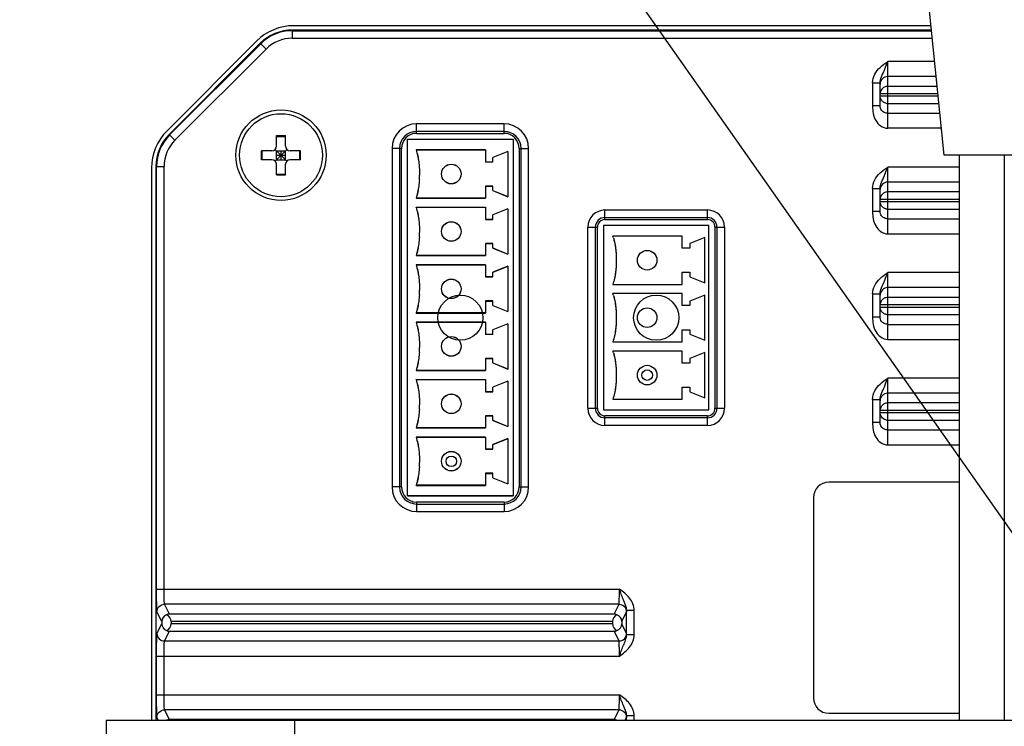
# Model space of a CAD drawing. Header units: millimetres. Extents: x 0 to 594, y 0 to 420.
# Tile 40 of 45: x 350 to 382, y 261 to 284. Entities that reach past the tile are written whole.
import ezdxf
from ezdxf.enums import TextEntityAlignment as Align

# ---------------------------------------------------------------- set-up
doc = ezdxf.new("R2010")
doc.units = ezdxf.units.MM
doc.header["$LTSCALE"] = 2
doc.layers.get('0').update_dxf_attribs({"linetype": 'CONTINUOUS'})
doc.layers.add('00_COMPONENTS', color=7, linetype='CONTINUOUS')
doc.layers.add('51__DRAFT_DIMS', color=7, linetype='CONTINUOUS')
doc.styles.get("Standard").update_dxf_attribs({"font": 'simfang.ttf'})
doc.dimstyles.new('DIMSTYLE_5', dxfattribs={"dimtxt": 3, "dimasz": 3, "dimexe": 2.5, "dimexo": 0.5, "dimtad": 1, "dimlfac": 2, "dimdsep": 46, "dimtxsty": 'Standard', "dimblk": '_FILLED', "dimblk1": '_FILLED', "dimblk2": '_FILLED', "dimcen": 0.09, "dimclrt": 3, "dimazin": 2, "dimtp": 0.2, "dimtm": 0.2, "dimtfac": 1, "dimtofl": 0, "dimtmove": 0, "dimatfit": 1, "dimldrblk": '_FILLED', "dimfxl": 1, "dimtolj": 1, "dimarcsym": 0})

# ---------------------------------------------------------------- blocks, each defined once
blk = doc.blocks.new('_FILLED')
at = {"color": 0, "linetype": 'ByBlock'}
blk.add_solid([(0, 0), (-1, 0.167), (-1, -0.167)], dxfattribs=at)
blk = doc.blocks.new('*D8')
at = {"layer": '51__DRAFT_DIMS', "color": 4}
for p, q in [((363.835, 289.302), (349.819, 289.302)), ((367.335, 289.302), (363.835, 289.302)), ((388.856, 258.695), (367.335, 289.302))]:
    blk.add_line(p, q, dxfattribs=at)
at = {"layer": '51__DRAFT_DIMS', "color": 4, "xscale": 3, "yscale": 3, "zscale": 3, "rotation": 305.1119842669}
blk.add_blockref('_FILLED', (388.856, 258.695), dxfattribs=at)
at = {"layer": '51__DRAFT_DIMS', "color": 3}
for s, p in [('6.5', (362.335, 290.052)), ('4-', (355.726, 290.052))]:
    blk.add_text(s, height=3, dxfattribs=at).set_placement(p, align=Align.RIGHT)

msp = doc.modelspace()

# ---------------------------------------------------------------- linework, layer by layer
at = {"layer": '00_COMPONENTS'}
for p, q in [((380.4904, 279.8918), (379.9904, 284.8918)), ((358.8617, 284.0346), (358.8617, 283.7628)), ((380.0761, 284.0346), (358.8617, 284.0346)), ((358.8617, 284.0127), (380.0783, 284.0127)), ((380.0616, 284.1794), (358.917, 284.1794)), ((357.6803, 283.6672), (354.7079, 280.6947)), ((357.8011, 283.5953), (354.7797, 280.574)), ((357.8011, 283.5953), (357.9933, 283.4031)), ((358.8617, 283.7628), (380.1033, 283.7628)), ((354.7952, 280.5585), (357.8165, 283.5798)), ((354.972, 280.3818), (357.9933, 283.4031)), ((378.6209, 280.7768), (378.6209, 282.9925)), ((380.1803, 282.9925), (378.6209, 282.9925)), ((378.1209, 282.2854), (378.3709, 282.2854)), ((378.1209, 282.2849), (378.1209, 281.5185)), ((378.3709, 281.5185), (378.3709, 282.2853)), ((380.2303, 282.4928), (378.6209, 282.4928)), ((380.2627, 282.1689), (378.6209, 282.1689)), ((380.2877, 281.919), (378.3709, 281.919)), ((378.3709, 281.8503), (380.2945, 281.8503)), ((378.3709, 281.5185), (378.1209, 281.5185)), ((378.6209, 281.6004), (380.3195, 281.6004)), ((378.6209, 281.2765), (380.3519, 281.2765)), ((362.9904, 280.6096), (362.9904, 280.9255)), ((365.8904, 280.9255), (362.9904, 280.9255)), ((365.8904, 280.6758), (362.9904, 280.6758)), ((365.8904, 280.6096), (365.8904, 280.9255)), ((380.4019, 280.7768), (378.6209, 280.7768)), ((354.7797, 280.574), (354.972, 280.3818)), ((358.3404, 280.1846), (358.3404, 280.5346)), ((358.3404, 280.5346), (358.6404, 280.5346)), ((358.3404, 280.5102), (358.6404, 280.5102)), ((358.6404, 280.1846), (358.6404, 280.5346)), ((362.6904, 268.5846), (362.6904, 280.4132)), ((362.6904, 280.4132), (366.1904, 280.4132)), ((366.1904, 280.4096), (362.6904, 280.4096)), ((362.9904, 280.6096), (365.8904, 280.6096)), ((366.1904, 280.4132), (366.1904, 268.5846)), ((357.8404, 279.7346), (357.8404, 280.0346)), ((358.1904, 280.0346), (357.8404, 280.0346)), ((357.8649, 279.7346), (357.8649, 280.0346)), ((358.2965, 279.6907), (358.6843, 280.0786)), ((358.2965, 280.0786), (358.6843, 279.6907)), ((358.3404, 279.7346), (358.3404, 280.0346)), ((358.3404, 280.0346), (358.6404, 280.0346)), ((358.4904, 279.7346), (358.4904, 280.0346)), ((358.6404, 279.7346), (358.6404, 280.0346)), ((359.1404, 280.0346), (358.7904, 280.0346)), ((359.1159, 279.7346), (359.1159, 280.0346)), ((359.1404, 279.7346), (359.1404, 280.0346)), ((362.1745, 280.1096), (362.1745, 268.8846)), ((362.4904, 280.1096), (362.1745, 280.1096)), ((362.4242, 280.1096), (362.4242, 268.8846)), ((362.4904, 268.8846), (362.4904, 280.1096)), ((362.9704, 280.0632), (365.2704, 280.0632)), ((365.2704, 280.0596), (362.9704, 280.0596)), ((362.9716, 280.06), (362.9717, 280.0597)), ((365.2704, 280.0632), (365.2704, 279.6596)), ((366.0204, 280.0132), (365.5204, 279.8132)), ((366.0204, 280.0096), (365.5204, 279.8096)), ((366.0204, 280.0132), (366.0204, 278.5096)), ((366.3904, 280.1096), (366.3904, 268.8846)), ((366.3904, 280.1096), (366.7062, 280.1096)), ((366.4566, 268.8846), (366.4566, 280.1096)), ((366.7062, 268.8846), (366.7062, 280.1096)), ((358.1904, 279.7346), (357.8404, 279.7346)), ((358.3404, 279.8846), (358.6404, 279.8846)), ((358.3404, 279.7346), (358.6404, 279.7346)), ((359.1404, 279.7346), (358.7904, 279.7346)), ((365.5204, 279.6596), (365.5204, 279.8132)), ((384.4904, 279.8918), (380.4904, 279.8918)), ((380.9904, 279.8918), (380.9904, 261.1346)), ((382.4904, 279.8918), (382.4904, 261.1346)), ((354.1956, 279.458), (354.1956, 261.1346)), ((354.3404, 279.5133), (354.3404, 261.1346)), ((354.3404, 279.5133), (354.6123, 279.5133)), ((354.3623, 265.4925), (354.3623, 279.5133)), ((354.6123, 265.4925), (354.6123, 279.5133)), ((358.3404, 279.2346), (358.3404, 279.5846)), ((358.6404, 279.2346), (358.6404, 279.5846)), ((363.0795, 279.4798), (363.0797, 279.477)), ((363.0798, 279.4799), (363.08, 279.477)), ((365.2704, 279.6632), (365.5204, 279.6632)), ((365.5204, 279.6596), (365.2704, 279.6596)), ((378.6209, 277.2768), (378.6209, 279.4925)), ((380.9904, 279.4925), (378.6209, 279.4925)), ((358.3404, 279.2591), (358.6404, 279.2591)), ((358.3404, 279.2346), (358.6404, 279.2346)), ((365.2704, 278.8632), (365.2704, 278.4596)), ((365.5204, 278.8632), (365.2704, 278.8632)), ((365.2704, 278.8596), (365.5204, 278.8596)), ((365.5204, 278.7096), (365.5204, 278.8632)), ((365.5204, 278.7132), (366.0204, 278.5132)), ((365.5204, 278.7096), (366.0204, 278.5096)), ((378.1209, 278.7854), (378.3709, 278.7854)), ((378.1209, 278.7849), (378.1209, 278.0185)), ((378.3709, 278.0185), (378.3709, 278.7851)), ((380.9904, 278.9928), (378.6209, 278.9928)), ((365.2704, 278.4632), (362.9704, 278.4632)), ((362.9704, 278.4596), (365.2704, 278.4596)), ((380.9904, 278.419), (378.3709, 278.419)), ((380.9904, 278.6689), (378.6209, 278.6689)), ((362.9704, 278.1582), (365.2704, 278.1582)), ((365.2704, 278.1546), (362.9704, 278.1546)), ((362.9716, 278.155), (362.9717, 278.1547)), ((365.2704, 278.1582), (365.2704, 277.7546)), ((366.0204, 278.1082), (365.5204, 277.9082)), ((366.0204, 278.1046), (365.5204, 277.9046)), ((366.0204, 278.1082), (366.0204, 276.6046)), ((369.2404, 277.7521), (369.2404, 278.068)), ((369.2404, 278.068), (372.6404, 278.068)), ((372.6404, 277.7521), (372.6404, 278.068)), ((378.3709, 278.3503), (380.9904, 278.3503)), ((378.6209, 278.1004), (380.9904, 278.1004)), ((365.2704, 277.7582), (365.5204, 277.7582)), ((365.5204, 277.7546), (365.2704, 277.7546)), ((365.5204, 277.7546), (365.5204, 277.9082)), ((369.2404, 277.8183), (372.6404, 277.8183)), ((369.2404, 277.7521), (372.6404, 277.7521)), ((378.3709, 278.0185), (378.1209, 278.0185)), ((378.6209, 277.7765), (380.9904, 277.7765)), ((363.0795, 277.5748), (363.0797, 277.572)), ((363.0798, 277.5749), (363.08, 277.572)), ((368.6745, 271.4921), (368.6745, 277.5021)), ((368.6745, 277.5021), (368.9904, 277.5021)), ((368.9242, 271.4921), (368.9242, 277.5021)), ((368.9904, 271.4921), (368.9904, 277.5021)), ((369.1904, 277.5521), (369.1904, 271.4421)), ((372.6904, 277.5521), (369.1904, 277.5521)), ((372.6904, 271.4421), (372.6904, 277.5521)), ((372.8904, 277.5021), (372.8904, 271.4921)), ((372.8904, 277.5021), (373.2062, 277.5021)), ((372.9566, 277.5021), (372.9566, 271.4921)), ((373.2062, 277.5021), (373.2062, 271.4921)), ((371.8004, 277.2021), (369.5004, 277.2021)), ((371.8004, 276.8021), (371.8004, 277.2021)), ((372.5504, 277.1522), (372.0504, 276.9522)), ((372.5504, 275.6521), (372.5504, 277.1521)), ((378.6209, 277.2768), (380.9904, 277.2768)), ((365.2704, 276.9582), (365.2704, 276.5546)), ((365.5204, 276.9582), (365.2704, 276.9582)), ((365.2704, 276.9546), (365.5204, 276.9546)), ((365.5204, 276.8046), (365.5204, 276.9582)), ((365.5204, 276.8082), (366.0204, 276.6082)), ((365.5204, 276.8046), (366.0204, 276.6046)), ((372.0504, 276.8021), (371.8004, 276.8021)), ((372.0504, 276.9521), (372.0504, 276.8021)), ((365.2704, 276.5582), (362.9704, 276.5582)), ((362.9704, 276.5546), (365.2704, 276.5546)), ((362.9704, 276.2532), (365.2704, 276.2532)), ((365.2704, 276.2496), (362.9704, 276.2496)), ((362.9716, 276.25), (362.9717, 276.2497)), ((365.2704, 276.2532), (365.2704, 275.8496)), ((366.0204, 276.2032), (365.5204, 276.0032)), ((366.0204, 276.1996), (365.5204, 275.9996)), ((366.0204, 276.2032), (366.0204, 274.6996)), ((365.2704, 275.8532), (365.5204, 275.8532)), ((365.5204, 275.8496), (365.2704, 275.8496)), ((365.5204, 275.8496), (365.5204, 276.0032)), ((371.8004, 275.6021), (371.8004, 276.0021)), ((371.8004, 276.0021), (372.0504, 276.0021)), ((372.0504, 276.0021), (372.0504, 275.8521)), ((372.0504, 275.8521), (372.5504, 275.6521)), ((378.6209, 273.7768), (378.6209, 275.9925)), ((380.9904, 275.9925), (378.6209, 275.9925)), ((363.0795, 275.6698), (363.0797, 275.667)), ((363.0798, 275.6699), (363.08, 275.667)), ((369.5005, 275.6025), (369.5004, 275.6022)), ((369.5004, 275.6021), (371.8004, 275.6021)), ((380.9904, 275.4928), (378.6209, 275.4928)), ((371.8004, 275.2971), (369.5004, 275.2971)), ((371.8004, 274.8971), (371.8004, 275.2971)), ((372.5504, 275.2472), (372.0504, 275.0472)), ((372.5504, 273.7471), (372.5504, 275.2471)), ((378.1209, 275.2854), (378.3709, 275.2854)), ((378.1209, 275.2849), (378.1209, 274.5185)), ((378.3709, 274.5185), (378.3709, 275.2851)), ((380.9904, 275.1689), (378.6209, 275.1689)), ((365.2704, 275.0532), (365.2704, 274.6496)), ((365.5204, 275.0532), (365.2704, 275.0532)), ((365.2704, 275.0496), (365.5204, 275.0496)), ((365.5204, 274.8996), (365.5204, 275.0532)), ((365.5204, 274.9032), (366.0204, 274.7032)), ((365.5204, 274.8996), (366.0204, 274.6996)), ((372.0504, 274.8971), (371.8004, 274.8971)), ((372.0504, 275.0471), (372.0504, 274.8971)), ((380.9904, 274.919), (378.3709, 274.919)), ((378.3709, 274.8503), (380.9904, 274.8503)), ((365.2704, 274.6532), (362.9704, 274.6532)), ((362.9704, 274.6496), (365.2704, 274.6496)), ((378.3709, 274.5185), (378.1209, 274.5185)), ((378.6209, 274.6004), (380.9904, 274.6004)), ((362.9704, 274.3482), (365.2704, 274.3482)), ((365.2704, 274.3446), (362.9704, 274.3446)), ((362.9716, 274.345), (362.9717, 274.3447)), ((365.2704, 274.3482), (365.2704, 273.9446)), ((366.0204, 274.2982), (365.5204, 274.0982)), ((366.0204, 274.2946), (365.5204, 274.0946)), ((366.0204, 274.2982), (366.0204, 272.7946)), ((378.6209, 274.2765), (380.9904, 274.2765)), ((365.2704, 273.9482), (365.5204, 273.9482)), ((365.5204, 273.9446), (365.2704, 273.9446)), ((365.5204, 273.9446), (365.5204, 274.0982)), ((371.8004, 273.6971), (371.8004, 274.0971)), ((371.8004, 274.0971), (372.0504, 274.0971)), ((372.0504, 274.0971), (372.0504, 273.9471)), ((372.0504, 273.9471), (372.5504, 273.7471)), ((363.0795, 273.7648), (363.0797, 273.762)), ((363.0798, 273.7649), (363.08, 273.762)), ((369.5005, 273.6975), (369.5004, 273.6972)), ((369.5004, 273.6971), (371.8004, 273.6971)), ((378.6209, 273.7768), (380.9904, 273.7768)), ((365.2704, 273.1482), (365.2704, 272.7446)), ((365.5204, 273.1482), (365.2704, 273.1482)), ((365.2704, 273.1446), (365.5204, 273.1446)), ((365.5204, 272.9946), (365.5204, 273.1482)), ((371.8004, 273.3921), (369.5004, 273.3921)), ((371.8004, 272.9921), (371.8004, 273.3921)), ((372.5504, 273.3422), (372.0504, 273.1422)), ((372.0504, 273.1421), (372.0504, 272.9921)), ((372.5504, 271.8421), (372.5504, 273.3421)), ((365.5204, 272.9982), (366.0204, 272.7982)), ((365.5204, 272.9946), (366.0204, 272.7946)), ((372.0504, 272.9921), (371.8004, 272.9921)), ((365.2704, 272.7482), (362.9704, 272.7482)), ((362.9704, 272.7446), (365.2704, 272.7446)), ((378.6209, 270.2768), (378.6209, 272.4925)), ((380.9904, 272.4925), (378.6209, 272.4925)), ((362.9704, 272.4432), (365.2704, 272.4432)), ((365.2704, 272.4396), (362.9704, 272.4396)), ((362.9716, 272.44), (362.9717, 272.4397)), ((365.2704, 272.4432), (365.2704, 272.0396)), ((366.0204, 272.3932), (365.5204, 272.1932)), ((366.0204, 272.3896), (365.5204, 272.1896)), ((365.5204, 272.0396), (365.5204, 272.1932)), ((366.0204, 272.3932), (366.0204, 270.8896)), ((371.8004, 271.7921), (371.8004, 272.1921)), ((371.8004, 272.1921), (372.0504, 272.1921)), ((372.0504, 272.1921), (372.0504, 272.0421)), ((363.0795, 271.8598), (363.0797, 271.857)), ((363.0798, 271.8599), (363.08, 271.857)), ((365.2704, 272.0432), (365.5204, 272.0432)), ((365.5204, 272.0396), (365.2704, 272.0396)), ((372.0504, 272.0421), (372.5504, 271.8421)), ((380.9904, 271.9928), (378.6209, 271.9928)), ((369.5005, 271.7925), (369.5004, 271.7922)), ((369.5004, 271.7921), (371.8004, 271.7921)), ((378.1209, 271.7854), (378.3709, 271.7854)), ((378.1209, 271.7849), (378.1209, 271.0185)), ((378.3709, 271.0185), (378.3709, 271.7851)), ((380.9904, 271.6689), (378.6209, 271.6689)), ((365.2704, 271.2432), (365.2704, 270.8396)), ((365.5204, 271.2432), (365.2704, 271.2432)), ((365.2704, 271.2396), (365.5204, 271.2396)), ((365.5204, 271.0896), (365.5204, 271.2432)), ((368.6745, 271.4921), (368.9904, 271.4921)), ((369.1904, 271.4421), (372.6904, 271.4421)), ((369.2404, 270.9263), (369.2404, 271.2421)), ((372.6404, 271.2421), (369.2404, 271.2421)), ((372.6404, 271.1759), (369.2404, 271.1759)), ((372.6404, 270.9263), (372.6404, 271.2421)), ((372.8904, 271.4921), (373.2062, 271.4921)), ((380.9904, 271.419), (378.3709, 271.419)), ((378.3709, 271.3503), (380.9904, 271.3503)), ((365.5204, 271.0932), (366.0204, 270.8932)), ((365.5204, 271.0896), (366.0204, 270.8896)), ((372.6404, 270.9263), (369.2404, 270.9263)), ((378.3709, 271.0185), (378.1209, 271.0185)), ((378.6209, 271.1004), (380.9904, 271.1004)), ((365.2704, 270.8432), (362.9704, 270.8432)), ((362.9704, 270.8396), (365.2704, 270.8396)), ((362.9704, 270.5382), (365.2704, 270.5382)), ((365.2704, 270.5346), (362.9704, 270.5346)), ((362.9716, 270.535), (362.9717, 270.5347)), ((365.2704, 270.5382), (365.2704, 270.1346)), ((378.6209, 270.7765), (380.9904, 270.7765)), ((366.0204, 270.4882), (365.5204, 270.2882)), ((366.0204, 270.4846), (365.5204, 270.2846)), ((365.5204, 270.1346), (365.5204, 270.2882)), ((366.0204, 270.4882), (366.0204, 268.9846)), ((378.6209, 270.2768), (380.9904, 270.2768)), ((363.0795, 269.955), (363.0797, 269.9522)), ((363.0798, 269.9551), (363.08, 269.9522)), ((365.2704, 270.1382), (365.5204, 270.1382)), ((365.5204, 270.1346), (365.2704, 270.1346)), ((365.2704, 269.3382), (365.2704, 268.9346)), ((365.5204, 269.3382), (365.2704, 269.3382)), ((365.2704, 269.3346), (365.5204, 269.3346)), ((365.5204, 269.1846), (365.5204, 269.3382)), ((362.4904, 268.8846), (362.1745, 268.8846)), ((365.2704, 268.9382), (362.9704, 268.9382)), ((362.9704, 268.9346), (365.2704, 268.9346)), ((365.5204, 269.1882), (366.0204, 268.9882)), ((365.5204, 269.1846), (366.0204, 268.9846)), ((366.3904, 268.8846), (366.7062, 268.8846)), ((380.9904, 269.0399), (376.6654, 269.0399)), ((366.1904, 268.5882), (362.6904, 268.5882)), ((362.6904, 268.5846), (366.1904, 268.5846)), ((362.9904, 268.3846), (362.9904, 268.0688)), ((365.8904, 268.3846), (362.9904, 268.3846)), ((362.9904, 268.3184), (365.8904, 268.3184)), ((365.8904, 268.3846), (365.8904, 268.0688)), ((376.1602, 268.5346), (376.1602, 261.8846)), ((362.9904, 268.0688), (365.8904, 268.0688)), ((354.3623, 265.4925), (369.7185, 265.4925)), ((354.7868, 264.6689), (354.6249, 264.9928)), ((369.7059, 264.9928), (354.6249, 264.9928)), ((369.544, 264.6689), (369.7059, 264.9928)), ((354.5358, 264.4211), (354.3749, 264.7429)), ((369.544, 264.6689), (354.7868, 264.6689)), ((369.795, 264.4211), (369.9559, 264.7429)), ((369.9599, 263.9808), (369.9599, 264.7885)), ((370.2099, 264.7885), (369.9599, 264.7885)), ((370.2099, 263.9808), (370.2099, 264.7885)), ((354.3749, 264.0263), (354.5358, 264.3482)), ((354.5358, 264.4211), (354.5358, 264.3482)), ((354.8404, 264.419), (354.8404, 264.3503)), ((369.4904, 264.419), (354.8404, 264.419)), ((354.8404, 264.3503), (369.4904, 264.3503)), ((369.4904, 264.419), (369.4904, 264.3503)), ((369.795, 264.4211), (369.795, 264.3482)), ((369.9559, 264.0263), (369.795, 264.3482)), ((354.6249, 263.7765), (354.7868, 264.1004)), ((354.7868, 264.1004), (369.544, 264.1004)), ((369.7059, 263.7765), (369.544, 264.1004)), ((354.6249, 263.7765), (369.7059, 263.7765)), ((370.2099, 263.9808), (369.9599, 263.9808)), ((354.3623, 261.9925), (354.3623, 263.2768)), ((354.3623, 263.2768), (369.7185, 263.2768)), ((354.6123, 261.9925), (354.6123, 263.2768)), ((354.3623, 261.9925), (369.7185, 261.9925)), ((354.7868, 261.1689), (354.6249, 261.4928)), ((369.7059, 261.4928), (354.6249, 261.4928)), ((369.544, 261.1689), (369.7059, 261.4928)), ((376.6654, 261.3794), (376.6654, 261.3846)), ((376.6654, 261.3794), (380.9904, 261.3794)), ((352.6904, 261.1346), (352.6904, 243.1346)), ((430.2904, 261.1346), (352.6904, 261.1346)), ((354.4291, 261.1346), (354.3749, 261.2429)), ((369.544, 261.1689), (354.7868, 261.1689)), ((358.9404, 261.1346), (358.9404, 243.1346)), ((369.9017, 261.1346), (369.9559, 261.2429)), ((369.9599, 261.1346), (369.9599, 261.2885)), ((370.2099, 261.2885), (369.9599, 261.2885)), ((370.2099, 261.1346), (370.2099, 261.2885))]:
    msp.add_line(p, q, dxfattribs=at)
for centre, radius in [((358.4904, 279.8846), 1.5), ((358.4904, 279.8846), 1.375), ((364.1404, 279.2632), 0.325), ((364.1404, 279.2596), 0.325), ((364.1404, 277.3582), 0.325), ((364.1404, 277.3546), 0.325), ((370.6404, 276.4021), 0.325), ((364.1404, 275.4532), 0.325), ((364.1404, 275.4496), 0.325), ((364.4404, 274.4971), 0.75), ((370.9404, 274.4971), 0.75), ((370.6404, 274.4971), 0.325), ((364.1404, 273.5482), 0.325), ((364.1404, 273.5446), 0.325), ((370.6404, 272.5921), 0.325), ((370.6404, 272.5921), 0.175), ((364.1404, 271.6432), 0.325), ((364.1404, 271.6396), 0.325), ((364.1404, 269.7382), 0.325), ((364.1404, 269.7346), 0.325), ((364.1404, 269.7346), 0.175)]:
    msp.add_circle(centre, radius, dxfattribs=at)
for centre, radius, start, end in [((358.8617, 282.5346), 1.5, 90, 135), ((358.8617, 282.5346), 1.4781, 90, 135), ((358.8617, 282.5346), 1.2281, 90, 135), ((378.6212, 281.917), 0.2518, 90.07277, 105.02234), ((378.6212, 281.8523), 0.2518, 254.97661, 269.92649), ((362.9904, 280.1096), 0.8159, 90, 180), ((362.9904, 280.1096), 0.5662, 90, 180), ((365.8904, 280.1096), 0.8159, 0, 90), ((365.8904, 280.1096), 0.5662, 0, 90), ((355.8404, 279.5133), 1.5, 135, 180), ((355.8404, 279.5133), 1.4781, 135, 180), ((355.8404, 279.5133), 1.2281, 135, 180), ((362.9904, 280.1096), 0.5, 90, 180), ((365.8904, 280.1096), 0.5, 0, 90), ((358.1904, 280.1846), 0.15, 270, 360), ((358.7904, 280.1846), 0.15, 180, 270), ((361.8051, 279.6379), 1.2406, 19.89653, 20.05284), ((358.1904, 279.5846), 0.15, 0, 90), ((358.7904, 279.5846), 0.15, 90, 180), ((359.9937, 279.2531), 3.093, 356.67368, 356.93075), ((359.9849, 279.2502), 3.1018, 356.73685, 356.99321), ((359.9278, 279.2565), 3.1589, 356.93353, 357.96074), ((359.9208, 279.2534), 3.166, 356.9959, 358.02087), ((359.826, 279.2602), 3.2608, 357.95962, 358.73541), ((359.8217, 279.2569), 3.2651, 358.01978, 358.79458), ((359.7383, 279.2587), 3.3485, 358.79386, 359.37738), ((359.7402, 279.2621), 3.3467, 358.73468, 359.31852), ((361.774, 278.8951), 1.2731, 340.00006, 340.15333), ((378.6212, 278.417), 0.2518, 90.07277, 105.02234), ((361.8051, 277.7329), 1.2406, 19.89653, 20.05284), ((369.2404, 277.5021), 0.5659, 90, 180), ((372.6404, 277.5021), 0.5659, 0, 90), ((378.6212, 278.3523), 0.2518, 254.97661, 269.92649), ((369.2404, 277.5021), 0.3162, 90, 180), ((369.2404, 277.5021), 0.25, 90, 180), ((372.6404, 277.5021), 0.3162, 0, 90), ((372.6404, 277.5021), 0.25, 0, 90), ((359.9937, 277.3481), 3.093, 356.67368, 356.93075), ((359.9849, 277.3452), 3.1018, 356.73685, 356.99321), ((359.9278, 277.3515), 3.1589, 356.93353, 357.96074), ((359.9208, 277.3484), 3.166, 356.9959, 358.02087), ((359.826, 277.3552), 3.2608, 357.95962, 358.73541), ((359.8217, 277.3519), 3.2651, 358.01978, 358.79458), ((359.7383, 277.3537), 3.3485, 358.79386, 359.37738), ((359.7402, 277.3571), 3.3467, 358.73468, 359.31852), ((368.2755, 276.7557), 1.3038, 17.23881, 20.02734), ((368.2493, 276.7474), 1.3312, 17.24699, 19.97705), ((361.774, 276.9901), 1.2731, 340.00006, 340.15333), ((361.8051, 275.8279), 1.2406, 19.89653, 20.05284), ((359.9937, 275.4431), 3.093, 356.67368, 356.93075), ((359.9849, 275.4402), 3.1018, 356.73685, 356.99321), ((359.9278, 275.4465), 3.1589, 356.93353, 357.96074), ((359.9208, 275.4434), 3.166, 356.9959, 358.02087), ((359.826, 275.4502), 3.2608, 357.95962, 358.73541), ((359.8217, 275.4469), 3.2651, 358.01978, 358.79458), ((359.7383, 275.4487), 3.3485, 358.79386, 359.37738), ((359.7402, 275.4521), 3.3467, 358.73468, 359.31852), ((368.2755, 274.8507), 1.3038, 17.23883, 20.02734), ((368.2493, 274.8424), 1.3312, 17.24701, 19.97705), ((378.6212, 274.917), 0.2518, 90.07277, 105.02234), ((361.774, 275.0851), 1.2731, 340.00006, 340.15333), ((378.6212, 274.8523), 0.2518, 254.97661, 269.92649), ((361.8051, 273.9229), 1.2406, 19.89653, 20.05284), ((359.826, 273.5452), 3.2608, 357.95962, 358.73541), ((359.8217, 273.5419), 3.2651, 358.01978, 358.79458), ((359.7383, 273.5437), 3.3485, 358.79386, 359.37738), ((359.7402, 273.5471), 3.3467, 358.73468, 359.31852), ((359.9937, 273.5381), 3.093, 356.67368, 356.93075), ((359.9849, 273.5352), 3.1018, 356.73685, 356.99321), ((359.9278, 273.5415), 3.1589, 356.93353, 357.96074), ((359.9208, 273.5384), 3.166, 356.9959, 358.02087), ((368.2764, 272.946), 1.3028, 17.2749, 20.02805), ((368.2502, 272.9377), 1.3302, 17.28246, 19.9777), ((361.774, 273.1801), 1.2731, 340.00006, 340.15333), ((361.8051, 272.0179), 1.2406, 19.89653, 20.05284), ((359.9278, 271.6365), 3.1589, 356.93353, 357.96074), ((359.9208, 271.6334), 3.166, 356.9959, 358.02087), ((359.826, 271.6402), 3.2608, 357.95962, 358.73542), ((359.8217, 271.6369), 3.2651, 358.01978, 358.79458), ((359.7383, 271.6387), 3.3485, 358.79387, 359.37738), ((359.7402, 271.6421), 3.3467, 358.73469, 359.31852), ((378.6212, 271.417), 0.2518, 90.07277, 105.02234), ((359.9937, 271.6331), 3.093, 356.67368, 356.93076), ((359.9849, 271.6302), 3.1018, 356.73685, 356.99321), ((369.2404, 271.4921), 0.5659, 180, 270), ((369.2404, 271.4921), 0.3162, 180, 270), ((369.2404, 271.4921), 0.25, 180, 270), ((372.6404, 271.4921), 0.5659, 270, 360), ((372.6404, 271.4921), 0.3162, 270, 360), ((372.6404, 271.4921), 0.25, 270, 360), ((378.6212, 271.3523), 0.2518, 254.97661, 269.92649), ((361.774, 271.2751), 1.2731, 340.00006, 340.15333), ((361.8051, 270.1129), 1.2406, 19.89653, 20.05284), ((359.9937, 269.7281), 3.093, 356.67175, 356.93166), ((359.985, 269.7252), 3.1017, 356.73492, 356.99411), ((359.928, 269.7315), 3.1588, 356.93441, 357.95782), ((359.9209, 269.7284), 3.1659, 356.99678, 358.01795), ((359.8256, 269.7352), 3.2612, 357.95678, 358.74454), ((359.8213, 269.7319), 3.2655, 358.01694, 358.80369), ((359.738, 269.7337), 3.3489, 358.80288, 359.37393), ((359.7398, 269.7371), 3.347, 358.7437, 359.31507), ((362.9904, 268.8846), 0.8159, 180, 270), ((362.9904, 268.8846), 0.5662, 180, 270), ((362.9904, 268.8846), 0.5, 180, 270), ((361.774, 269.3701), 1.2731, 340.00006, 340.15333), ((365.8904, 268.8846), 0.8159, 270, 360), ((365.8904, 268.8846), 0.5662, 270, 360), ((365.8904, 268.8846), 0.5, 270, 360), ((376.6654, 268.5346), 0.5052, 90, 180), ((376.6654, 261.8846), 0.5052, 180, 270)]:
    msp.add_arc(centre, radius, start, end, dxfattribs=at)
for centre, major_axis, ratio, start_param, end_param in [((358.9179, 282.4283), (-0.6702, 1.6179), 0.9992864, 5.8907385, 6.6756321), ((355.9467, 279.4572), (1.6179, -0.6702), 0.9992864, 2.7491459, 3.5340394), ((354.7903, 264.412), (0.2165, -0.1391), 0.9610611, 2.5144633, 3.6947711), ((354.5904, 264.419), (0.25, 0), 1, 0, 1.1460104), ((369.7404, 264.419), (0.25, 0), 1, 1.9955823, 3.1415927), ((369.5405, 264.412), (0.2165, 0.1391), 0.9610611, -0.5531785, 0.6271294), ((354.7903, 264.3573), (0.2165, 0.1391), 0.9610611, 2.5884142, 3.7687221), ((354.5904, 264.3503), (0.25, 0), 1, -1.1460104, 0), ((369.7404, 264.3503), (0.25, 0), 1, -3.1415927, -1.9955823), ((369.5405, 264.3573), (0.2165, -0.1391), 0.9610611, -0.6271294, 0.5531785), ((354.5904, 260.919), (0, 0.25), 1, -0.5294409, -0.424786), ((369.7404, 260.919), (0, 0.25), 1, 0.424786, 0.5294409)]:
    msp.add_ellipse(centre, major_axis=major_axis, ratio=ratio, start_param=start_param, end_param=end_param, dxfattribs=at)
for points in [[(378.3709, 282.7976), (378.4479, 282.8699), (378.5346, 282.9315), (378.6209, 282.9925)], [(378.3709, 282.2854), (378.3709, 282.3043), (378.3725, 282.3233), (378.3753, 282.342)], [(378.3901, 281.7543), (378.3776, 281.7844), (378.3709, 281.8176), (378.3709, 281.8503)], [(378.3709, 279.2976), (378.4479, 279.3699), (378.5346, 279.4315), (378.6209, 279.4925)], [(378.3709, 278.7854), (378.3709, 278.8043), (378.3725, 278.8233), (378.3753, 278.842)], [(378.3902, 278.5153), (378.3776, 278.4851), (378.3709, 278.4518), (378.3709, 278.419)], [(378.3901, 278.2543), (378.3776, 278.2844), (378.3709, 278.3176), (378.3709, 278.3503)], [(378.3709, 275.7976), (378.4479, 275.8699), (378.5346, 275.9315), (378.6209, 275.9925)], [(378.3709, 275.2854), (378.3709, 275.3043), (378.3725, 275.3233), (378.3753, 275.342)], [(378.3902, 275.0153), (378.3776, 274.9851), (378.3709, 274.9518), (378.3709, 274.919)], [(378.3901, 274.7543), (378.3776, 274.7844), (378.3709, 274.8176), (378.3709, 274.8503)], [(378.3709, 272.2976), (378.4479, 272.3699), (378.5346, 272.4315), (378.6209, 272.4925)], [(378.3709, 271.7854), (378.3709, 271.8043), (378.3725, 271.8233), (378.3753, 271.842)], [(378.3902, 271.5153), (378.3776, 271.4851), (378.3709, 271.4518), (378.3709, 271.419)], [(354.7868, 264.6689), (354.7548, 264.6677), (354.7226, 264.66), (354.6934, 264.6468)], [(369.6374, 264.6468), (369.6082, 264.66), (369.5759, 264.6677), (369.544, 264.6689)], [(354.6934, 264.1225), (354.7226, 264.1093), (354.7548, 264.1016), (354.7868, 264.1004)], [(369.544, 264.1004), (369.5759, 264.1016), (369.6082, 264.1093), (369.6374, 264.1225)], [(354.7868, 261.1689), (354.7548, 261.1677), (354.7226, 261.16), (354.6934, 261.1468)], [(369.6374, 261.1468), (369.6082, 261.16), (369.5759, 261.1677), (369.544, 261.1689)]]:
    msp.add_open_spline(points, degree=3, dxfattribs=at)
for points, knots in [([(378.4959, 282.6645), (378.507, 282.6903), (378.5521, 282.7984), (378.5913, 282.9087), (378.6209, 282.9925)], [0, 0, 0, 0, 0.2406241, 1, 1, 1, 1]), ([(378.1209, 282.2849), (378.1209, 282.3819), (378.1734, 282.5783), (378.2999, 282.731), (378.3709, 282.7976)], [0, 0, 0, 0, 0.4990428, 1, 1, 1, 1]), ([(378.3753, 282.342), (378.3796, 282.3711), (378.4091, 282.483), (378.462, 282.5858), (378.4959, 282.6645)], [0, 0, 0, 0, 0.2552789, 1, 1, 1, 1]), ([(378.6209, 282.4928), (378.5571, 282.4928), (378.4243, 282.4395), (378.3709, 282.3067), (378.3709, 282.2429)], [0, 0, 0, 0, 0.5001077, 1, 1, 1, 1]), ([(378.5559, 282.1603), (378.5043, 282.1464), (378.4074, 282.0826), (378.3709, 281.9725), (378.3709, 281.919)], [0, 0, 0, 0, 0.5000453, 1, 1, 1, 1]), ([(378.5559, 281.609), (378.5195, 281.6188), (378.4502, 281.6556), (378.4046, 281.7194), (378.3901, 281.7543)], [0, 0, 0, 0, 0.5002197, 1, 1, 1, 1]), ([(378.1209, 281.5185), (378.1209, 281.436), (378.1235, 281.2696), (378.2105, 281.0322), (378.375, 280.8413), (378.5392, 280.7769), (378.6209, 280.7768)], [0, 0, 0, 0, 0.250895, 0.5014632, 0.7516447, 1, 1, 1, 1]), ([(378.4468, 281.3425), (378.436, 281.3524), (378.3926, 281.4008), (378.3709, 281.4683), (378.3709, 281.5185)], [0, 0, 0, 0, 0.2257902, 1, 1, 1, 1]), ([(378.6209, 281.2765), (378.6025, 281.2765), (378.5396, 281.2823), (378.4794, 281.3121), (378.4468, 281.3425)], [0, 0, 0, 0, 0.2922367, 1, 1, 1, 1]), ([(362.9704, 280.0596), (362.9947, 279.993), (363.0305, 279.8596), (363.063, 279.6664), (363.0754, 279.5398), (363.0795, 279.4798)], [0, 0, 0, 0, 0.3449406, 0.6898812, 1, 1, 1, 1]), ([(362.9717, 280.0597), (362.994, 279.998), (363.0293, 279.8684), (363.0625, 279.6751), (363.0755, 279.5435), (363.0798, 279.4799)], [0, 0, 0, 0, 0.3191263, 0.670642, 1, 1, 1, 1]), ([(363.0797, 279.477), (363.0846, 279.4046), (363.0873, 279.3197), (363.0868, 279.2348), (363.0867, 279.2223)], [0, 0, 0, 0, 0.853421, 1, 1, 1, 1]), ([(363.08, 279.477), (363.0847, 279.4058), (363.0873, 279.3208), (363.0868, 279.2359), (363.0866, 279.2223)], [0, 0, 0, 0, 0.8395166, 1, 1, 1, 1]), ([(378.4959, 279.1645), (378.507, 279.1903), (378.5521, 279.2984), (378.5913, 279.4087), (378.6209, 279.4925)], [0, 0, 0, 0, 0.2406241, 1, 1, 1, 1]), ([(363.0815, 279.0736), (363.0773, 279.0009), (363.0641, 278.8603), (363.0291, 278.6568), (362.9934, 278.5261), (362.9704, 278.4632)], [0, 0, 0, 0, 0.3572721, 0.6911677, 1, 1, 1, 1]), ([(363.0817, 279.0736), (363.0776, 279.0023), (363.0649, 278.8643), (363.0307, 278.6607), (362.9952, 278.5284), (362.9716, 278.4628)], [0, 0, 0, 0, 0.3503489, 0.6777956, 1, 1, 1, 1]), ([(378.1209, 278.7849), (378.1209, 278.8819), (378.1734, 279.0783), (378.2999, 279.231), (378.3709, 279.2976)], [0, 0, 0, 0, 0.4990428, 1, 1, 1, 1]), ([(378.3753, 278.842), (378.3796, 278.8711), (378.4091, 278.983), (378.462, 279.0858), (378.4959, 279.1645)], [0, 0, 0, 0, 0.2552789, 1, 1, 1, 1]), ([(378.6209, 278.9928), (378.5571, 278.9928), (378.4243, 278.9395), (378.3709, 278.8067), (378.3709, 278.7429)], [0, 0, 0, 0, 0.5001077, 1, 1, 1, 1]), ([(378.5559, 278.6603), (378.5195, 278.6505), (378.4504, 278.6138), (378.4047, 278.5501), (378.3902, 278.5153)], [0, 0, 0, 0, 0.5001235, 1, 1, 1, 1]), ([(362.9704, 278.1546), (362.9947, 278.088), (363.0305, 277.9546), (363.063, 277.7614), (363.0754, 277.6348), (363.0795, 277.5748)], [0, 0, 0, 0, 0.3449406, 0.6898812, 1, 1, 1, 1]), ([(362.9717, 278.1547), (362.994, 278.093), (363.0293, 277.9634), (363.0625, 277.7701), (363.0755, 277.6385), (363.0798, 277.5749)], [0, 0, 0, 0, 0.3191263, 0.670642, 1, 1, 1, 1]), ([(378.5559, 278.109), (378.5195, 278.1188), (378.4502, 278.1556), (378.4046, 278.2194), (378.3901, 278.2543)], [0, 0, 0, 0, 0.5002197, 1, 1, 1, 1]), ([(378.1209, 278.0185), (378.1209, 277.936), (378.1235, 277.7696), (378.2105, 277.5322), (378.375, 277.3413), (378.5392, 277.2769), (378.6209, 277.2768)], [0, 0, 0, 0, 0.250895, 0.5014632, 0.7516447, 1, 1, 1, 1]), ([(378.4468, 277.8425), (378.436, 277.8524), (378.3926, 277.9008), (378.3709, 277.9683), (378.3709, 278.0185)], [0, 0, 0, 0, 0.2257902, 1, 1, 1, 1]), ([(378.6209, 277.7765), (378.6025, 277.7765), (378.5396, 277.7823), (378.4794, 277.8121), (378.4468, 277.8425)], [0, 0, 0, 0, 0.2922367, 1, 1, 1, 1]), ([(363.0797, 277.572), (363.0846, 277.4996), (363.0873, 277.4147), (363.0868, 277.3298), (363.0867, 277.3173)], [0, 0, 0, 0, 0.853421, 1, 1, 1, 1]), ([(363.08, 277.572), (363.0847, 277.5008), (363.0873, 277.4158), (363.0868, 277.3309), (363.0866, 277.3173)], [0, 0, 0, 0, 0.8395166, 1, 1, 1, 1]), ([(363.0815, 277.1686), (363.0773, 277.0959), (363.0641, 276.9553), (363.0291, 276.7518), (362.9934, 276.6211), (362.9704, 276.5582)], [0, 0, 0, 0, 0.3572721, 0.6911677, 1, 1, 1, 1]), ([(363.0817, 277.1686), (363.0776, 277.0973), (363.0649, 276.9593), (363.0307, 276.7557), (362.9952, 276.6234), (362.9716, 276.5578)], [0, 0, 0, 0, 0.3503489, 0.6777956, 1, 1, 1, 1]), ([(369.5206, 277.142), (369.5351, 277.0954), (369.5639, 276.9821), (369.5942, 276.8021), (369.6129, 276.6021), (369.6189, 276.4021), (369.6129, 276.2021), (369.5942, 276.0021), (369.5605, 275.8021), (369.5247, 275.6688), (369.5004, 275.6021)], [0, 0, 0, 0, 0.0908469, 0.2207259, 0.3506049, 0.4804839, 0.610363, 0.740242, 0.870121, 1, 1, 1, 1]), ([(369.5207, 277.1421), (369.534, 277.0992), (369.5625, 276.9885), (369.605, 276.7418), (369.6248, 276.4021), (369.6049, 276.0624), (369.5591, 275.7959), (369.5234, 275.6652), (369.5005, 275.6025)], [0, 0, 0, 0, 0.083448, 0.2158353, 0.4806097, 0.7453842, 0.8777714, 1, 1, 1, 1]), ([(362.9704, 276.2496), (362.9947, 276.183), (363.0305, 276.0496), (363.063, 275.8564), (363.0754, 275.7298), (363.0795, 275.6698)], [0, 0, 0, 0, 0.3449406, 0.6898812, 1, 1, 1, 1]), ([(362.9717, 276.2497), (362.994, 276.188), (363.0293, 276.0584), (363.0625, 275.8651), (363.0755, 275.7335), (363.0798, 275.6699)], [0, 0, 0, 0, 0.3191263, 0.670642, 1, 1, 1, 1]), ([(378.1209, 275.2849), (378.1209, 275.3819), (378.1734, 275.5783), (378.2999, 275.731), (378.3709, 275.7976)], [0, 0, 0, 0, 0.4990428, 1, 1, 1, 1]), ([(378.4959, 275.6645), (378.507, 275.6903), (378.5521, 275.7984), (378.5913, 275.9087), (378.6209, 275.9925)], [0, 0, 0, 0, 0.2406241, 1, 1, 1, 1]), ([(363.0797, 275.667), (363.0846, 275.5946), (363.0873, 275.5097), (363.0868, 275.4248), (363.0867, 275.4123)], [0, 0, 0, 0, 0.853421, 1, 1, 1, 1]), ([(363.08, 275.667), (363.0847, 275.5958), (363.0873, 275.5108), (363.0868, 275.4259), (363.0866, 275.4123)], [0, 0, 0, 0, 0.8395166, 1, 1, 1, 1]), ([(378.6209, 275.4928), (378.5571, 275.4928), (378.4243, 275.4395), (378.3709, 275.3067), (378.3709, 275.2429)], [0, 0, 0, 0, 0.5001077, 1, 1, 1, 1]), ([(378.3753, 275.342), (378.3796, 275.3711), (378.4091, 275.483), (378.462, 275.5858), (378.4959, 275.6645)], [0, 0, 0, 0, 0.2552789, 1, 1, 1, 1]), ([(363.0815, 275.2636), (363.0773, 275.1909), (363.0641, 275.0503), (363.0291, 274.8468), (362.9934, 274.7161), (362.9704, 274.6532)], [0, 0, 0, 0, 0.3572721, 0.6911677, 1, 1, 1, 1]), ([(363.0817, 275.2636), (363.0776, 275.1923), (363.0649, 275.0543), (363.0307, 274.8507), (362.9952, 274.7184), (362.9716, 274.6528)], [0, 0, 0, 0, 0.3503489, 0.6777956, 1, 1, 1, 1]), ([(369.5206, 275.237), (369.5351, 275.1904), (369.5639, 275.0771), (369.5942, 274.8971), (369.6129, 274.6971), (369.6189, 274.4971), (369.6129, 274.2971), (369.5942, 274.0971), (369.5605, 273.8971), (369.5247, 273.7638), (369.5004, 273.6971)], [0, 0, 0, 0, 0.0908472, 0.2207262, 0.3506051, 0.4804841, 0.6103631, 0.7402421, 0.870121, 1, 1, 1, 1]), ([(369.5207, 275.2371), (369.534, 275.1942), (369.5625, 275.0835), (369.605, 274.8368), (369.6248, 274.4971), (369.6049, 274.1574), (369.5591, 273.8909), (369.5234, 273.7602), (369.5005, 273.6975)], [0, 0, 0, 0, 0.0834483, 0.2158355, 0.4806099, 0.7453843, 0.8777715, 1, 1, 1, 1]), ([(378.5559, 275.1603), (378.5195, 275.1505), (378.4504, 275.1138), (378.4047, 275.0501), (378.3902, 275.0153)], [0, 0, 0, 0, 0.5001235, 1, 1, 1, 1]), ([(378.1209, 274.5185), (378.1209, 274.436), (378.1235, 274.2696), (378.2105, 274.0322), (378.375, 273.8413), (378.5392, 273.7769), (378.6209, 273.7768)], [0, 0, 0, 0, 0.250895, 0.5014632, 0.7516447, 1, 1, 1, 1]), ([(378.4468, 274.3425), (378.436, 274.3524), (378.3926, 274.4008), (378.3709, 274.4683), (378.3709, 274.5185)], [0, 0, 0, 0, 0.2257902, 1, 1, 1, 1]), ([(378.5559, 274.609), (378.5195, 274.6188), (378.4502, 274.6556), (378.4046, 274.7194), (378.3901, 274.7543)], [0, 0, 0, 0, 0.5002197, 1, 1, 1, 1]), ([(362.9704, 274.3446), (362.9947, 274.278), (363.0305, 274.1446), (363.063, 273.9514), (363.0754, 273.8248), (363.0795, 273.7648)], [0, 0, 0, 0, 0.3449406, 0.6898812, 1, 1, 1, 1]), ([(362.9717, 274.3447), (362.994, 274.283), (363.0293, 274.1534), (363.0625, 273.9601), (363.0755, 273.8285), (363.0798, 273.7649)], [0, 0, 0, 0, 0.3191263, 0.670642, 1, 1, 1, 1]), ([(378.6209, 274.2765), (378.6025, 274.2765), (378.5396, 274.2823), (378.4794, 274.3121), (378.4468, 274.3425)], [0, 0, 0, 0, 0.2922367, 1, 1, 1, 1]), ([(363.0797, 273.762), (363.0846, 273.6896), (363.0873, 273.6047), (363.0868, 273.5198), (363.0867, 273.5073)], [0, 0, 0, 0, 0.853421, 1, 1, 1, 1]), ([(363.08, 273.762), (363.0847, 273.6908), (363.0873, 273.6058), (363.0868, 273.5209), (363.0866, 273.5073)], [0, 0, 0, 0, 0.8395166, 1, 1, 1, 1]), ([(363.0815, 273.3586), (363.0773, 273.2859), (363.0641, 273.1453), (363.0291, 272.9418), (362.9934, 272.8111), (362.9704, 272.7482)], [0, 0, 0, 0, 0.3572721, 0.6911677, 1, 1, 1, 1]), ([(363.0817, 273.3586), (363.0776, 273.2873), (363.0649, 273.1493), (363.0307, 272.9457), (362.9952, 272.8134), (362.9716, 272.7478)], [0, 0, 0, 0, 0.3503489, 0.6777956, 1, 1, 1, 1]), ([(369.5204, 273.3329), (369.535, 273.2859), (369.5639, 273.1724), (369.5942, 272.9921), (369.6129, 272.7921), (369.6189, 272.5921), (369.6129, 272.3921), (369.5942, 272.1921), (369.5605, 271.9921), (369.5247, 271.8588), (369.5004, 271.7921)], [0, 0, 0, 0, 0.091328, 0.2211383, 0.3509486, 0.4807588, 0.6105691, 0.7403794, 0.8701897, 1, 1, 1, 1]), ([(369.5204, 273.3329), (369.5338, 273.2898), (369.5625, 273.1787), (369.605, 272.9318), (369.6248, 272.5921), (369.6049, 272.2524), (369.5591, 271.9859), (369.5234, 271.8552), (369.5005, 271.7925)], [0, 0, 0, 0, 0.083934, 0.2162526, 0.4808896, 0.7455267, 0.8778452, 1, 1, 1, 1]), ([(378.4959, 272.1645), (378.507, 272.1903), (378.5521, 272.2984), (378.5913, 272.4087), (378.6209, 272.4925)], [0, 0, 0, 0, 0.2406241, 1, 1, 1, 1]), ([(362.9704, 272.4396), (362.9947, 272.373), (363.0305, 272.2396), (363.063, 272.0464), (363.0754, 271.9198), (363.0795, 271.8598)], [0, 0, 0, 0, 0.3449407, 0.6898813, 1, 1, 1, 1]), ([(362.9717, 272.4397), (362.994, 272.378), (363.0293, 272.2484), (363.0625, 272.0551), (363.0755, 271.9235), (363.0798, 271.8599)], [0, 0, 0, 0, 0.3191263, 0.6706421, 1, 1, 1, 1]), ([(378.1209, 271.7849), (378.1209, 271.8819), (378.1734, 272.0783), (378.2999, 272.231), (378.3709, 272.2976)], [0, 0, 0, 0, 0.4990428, 1, 1, 1, 1]), ([(378.3753, 271.842), (378.3796, 271.8711), (378.4091, 271.983), (378.462, 272.0858), (378.4959, 272.1645)], [0, 0, 0, 0, 0.2552789, 1, 1, 1, 1]), ([(363.0797, 271.857), (363.0846, 271.7846), (363.0873, 271.6997), (363.0868, 271.6148), (363.0867, 271.6023)], [0, 0, 0, 0, 0.8534208, 1, 1, 1, 1]), ([(363.08, 271.857), (363.0847, 271.7858), (363.0873, 271.7008), (363.0868, 271.6159), (363.0866, 271.6023)], [0, 0, 0, 0, 0.8395164, 1, 1, 1, 1]), ([(378.6209, 271.9928), (378.5571, 271.9928), (378.4243, 271.9395), (378.3709, 271.8067), (378.3709, 271.7429)], [0, 0, 0, 0, 0.5001077, 1, 1, 1, 1]), ([(378.5559, 271.6603), (378.5195, 271.6505), (378.4504, 271.6138), (378.4047, 271.5501), (378.3902, 271.5153)], [0, 0, 0, 0, 0.5001235, 1, 1, 1, 1]), ([(363.0815, 271.4536), (363.0773, 271.3809), (363.0641, 271.2403), (363.0291, 271.0368), (362.9934, 270.9061), (362.9704, 270.8432)], [0, 0, 0, 0, 0.3572721, 0.6911676, 1, 1, 1, 1]), ([(363.0817, 271.4536), (363.0776, 271.3823), (363.0649, 271.2443), (363.0307, 271.0407), (362.9952, 270.9084), (362.9716, 270.8428)], [0, 0, 0, 0, 0.3503489, 0.6777956, 1, 1, 1, 1]), ([(378.5559, 271.109), (378.5043, 271.1229), (378.4074, 271.1867), (378.3709, 271.2968), (378.3709, 271.3503)], [0, 0, 0, 0, 0.5000972, 1, 1, 1, 1]), ([(378.1209, 271.0185), (378.1209, 270.936), (378.1235, 270.7696), (378.2105, 270.5322), (378.375, 270.3413), (378.5392, 270.2769), (378.6209, 270.2768)], [0, 0, 0, 0, 0.250895, 0.5014632, 0.7516447, 1, 1, 1, 1]), ([(378.4468, 270.8425), (378.436, 270.8524), (378.3926, 270.9008), (378.3709, 270.9683), (378.3709, 271.0185)], [0, 0, 0, 0, 0.2257902, 1, 1, 1, 1]), ([(362.9704, 270.5346), (362.9947, 270.468), (363.0305, 270.3346), (363.063, 270.1414), (363.0754, 270.0149), (363.0795, 269.955)], [0, 0, 0, 0, 0.345062, 0.690124, 1, 1, 1, 1]), ([(362.9717, 270.5347), (362.994, 270.473), (363.0293, 270.3434), (363.0625, 270.1502), (363.0755, 270.0186), (363.0798, 269.9551)], [0, 0, 0, 0, 0.3192385, 0.670878, 1, 1, 1, 1]), ([(378.6209, 270.7765), (378.6025, 270.7765), (378.5396, 270.7823), (378.4794, 270.8121), (378.4468, 270.8425)], [0, 0, 0, 0, 0.2922367, 1, 1, 1, 1]), ([(363.0797, 269.9522), (363.0846, 269.8797), (363.0873, 269.7947), (363.0868, 269.7096), (363.0867, 269.6971)], [0, 0, 0, 0, 0.8528501, 1, 1, 1, 1]), ([(363.08, 269.9522), (363.0847, 269.8809), (363.0873, 269.7958), (363.0868, 269.7108), (363.0866, 269.6971)], [0, 0, 0, 0, 0.8389664, 1, 1, 1, 1]), ([(363.0815, 269.5485), (363.0773, 269.4759), (363.0641, 269.3353), (363.0291, 269.1318), (362.9934, 269.0011), (362.9704, 268.9382)], [0, 0, 0, 0, 0.3571626, 0.6911151, 1, 1, 1, 1]), ([(363.0817, 269.5485), (363.0776, 269.4772), (363.0649, 269.3393), (363.0307, 269.1357), (362.9952, 269.0034), (362.9716, 268.9378)], [0, 0, 0, 0, 0.3502382, 0.6777406, 1, 1, 1, 1]), ([(354.3653, 265.0164), (354.3648, 265.0518), (354.3629, 265.2105), (354.3623, 265.3692), (354.3623, 265.4925)], [0, 0, 0, 0, 0.2228799, 1, 1, 1, 1]), ([(354.6249, 264.9928), (354.6223, 264.9962), (354.6228, 265.0119), (354.6189, 265.0408), (354.6178, 265.088), (354.6147, 265.1775), (354.6129, 265.3143), (354.6123, 265.43), (354.6123, 265.4925)], [0, 0, 0, 0, 0.025513, 0.0864637, 0.1808641, 0.3053414, 0.6252748, 1, 1, 1, 1]), ([(369.7059, 264.9928), (369.7085, 264.9962), (369.708, 265.0119), (369.7119, 265.0408), (369.713, 265.0881), (369.7161, 265.1776), (369.7179, 265.3143), (369.7185, 265.43), (369.7185, 265.4925)], [0, 0, 0, 0, 0.0254939, 0.086479, 0.1809261, 0.305428, 0.6254311, 1, 1, 1, 1]), ([(369.9599, 264.7885), (369.9605, 264.9093), (369.8428, 265.1421), (369.7601, 265.3724), (369.7185, 265.4929)], [0, 0, 0, 0, 0.4864977, 1, 1, 1, 1]), ([(370.2099, 264.7885), (370.2099, 264.8628), (370.1799, 265.0125), (370.0239, 265.2711), (369.8403, 265.4071), (369.7185, 265.4925)], [0, 0, 0, 0, 0.2496943, 0.4998632, 1, 1, 1, 1]), ([(354.3749, 264.7429), (354.3716, 264.7497), (354.3732, 264.7768), (354.368, 264.8297), (354.3674, 264.9141), (354.3658, 264.9793), (354.3653, 265.0164)], [0, 0, 0, 0, 0.0821285, 0.282787, 0.5933234, 1, 1, 1, 1]), ([(354.3749, 264.7429), (354.375, 264.8067), (354.4283, 264.9395), (354.5611, 264.9928), (354.6249, 264.9928)], [0, 0, 0, 0, 0.4999193, 1, 1, 1, 1]), ([(369.7059, 264.9928), (369.7697, 264.9928), (369.9025, 264.9395), (369.9558, 264.8067), (369.9559, 264.7429)], [0, 0, 0, 0, 0.5000808, 1, 1, 1, 1]), ([(369.9559, 264.7429), (369.958, 264.747), (369.9576, 264.763), (369.9594, 264.7778), (369.9599, 264.7885)], [0, 0, 0, 0, 0.2988897, 1, 1, 1, 1]), ([(354.3653, 263.7569), (354.3659, 263.7935), (354.3674, 263.8578), (354.368, 263.9409), (354.3732, 263.993), (354.3716, 264.0197), (354.3749, 264.0263)], [0, 0, 0, 0, 0.4068115, 0.7172266, 0.9178144, 1, 1, 1, 1]), ([(354.3749, 264.0263), (354.375, 263.9626), (354.4283, 263.8298), (354.5611, 263.7765), (354.6249, 263.7765)], [0, 0, 0, 0, 0.4999192, 1, 1, 1, 1]), ([(369.7059, 263.7765), (369.7697, 263.7765), (369.9025, 263.8298), (369.9558, 263.9626), (369.9559, 264.0263)], [0, 0, 0, 0, 0.5000808, 1, 1, 1, 1]), ([(369.9599, 263.9808), (369.9594, 263.9915), (369.9575, 264.0062), (369.958, 264.0223), (369.9559, 264.0263)], [0, 0, 0, 0, 0.7010357, 1, 1, 1, 1]), ([(354.3623, 263.2768), (354.3623, 263.32), (354.3625, 263.48), (354.3636, 263.6401), (354.3653, 263.7569)], [0, 0, 0, 0, 0.2698069, 1, 1, 1, 1]), ([(354.6123, 263.2768), (354.6123, 263.3393), (354.6129, 263.455), (354.6147, 263.5918), (354.6178, 263.6813), (354.6189, 263.7284), (354.6228, 263.7574), (354.6223, 263.7731), (354.6249, 263.7765)], [0, 0, 0, 0, 0.3747558, 0.694722, 0.8191458, 0.9135259, 0.9744862, 1, 1, 1, 1]), ([(369.7185, 263.2768), (369.7185, 263.3393), (369.7179, 263.455), (369.7161, 263.5917), (369.713, 263.6812), (369.7119, 263.7284), (369.708, 263.7573), (369.7085, 263.7731), (369.7059, 263.7765)], [0, 0, 0, 0, 0.3746283, 0.6945837, 0.8190643, 0.9134914, 0.9745004, 1, 1, 1, 1]), ([(369.7185, 263.2768), (369.8399, 263.3628), (370.024, 263.498), (370.1799, 263.7568), (370.2099, 263.9065), (370.2099, 263.9808)], [0, 0, 0, 0, 0.5002188, 0.7503272, 1, 1, 1, 1]), ([(369.7185, 263.2749), (369.7383, 263.3374), (369.7827, 263.4572), (369.8515, 263.6322), (369.9281, 263.7986), (369.9602, 263.9192), (369.9599, 263.9808)], [0, 0, 0, 0, 0.2627761, 0.512427, 0.7530134, 1, 1, 1, 1]), ([(354.3653, 261.5164), (354.3648, 261.5518), (354.3629, 261.7105), (354.3623, 261.8692), (354.3623, 261.9925)], [0, 0, 0, 0, 0.2228799, 1, 1, 1, 1]), ([(354.6249, 261.4928), (354.6223, 261.4962), (354.6228, 261.5119), (354.6189, 261.5408), (354.6178, 261.588), (354.6147, 261.6775), (354.6129, 261.8143), (354.6123, 261.93), (354.6123, 261.9925)], [0, 0, 0, 0, 0.025513, 0.0864637, 0.1808641, 0.3053414, 0.6252748, 1, 1, 1, 1]), ([(369.7059, 261.4928), (369.7085, 261.4962), (369.708, 261.5119), (369.7119, 261.5408), (369.713, 261.588), (369.7161, 261.6775), (369.7179, 261.8143), (369.7185, 261.93), (369.7185, 261.9925)], [0, 0, 0, 0, 0.0254855, 0.0864595, 0.1808614, 0.3053274, 0.6253118, 1, 1, 1, 1]), ([(369.9599, 261.2885), (369.9605, 261.4095), (369.8434, 261.6428), (369.7582, 261.8726), (369.7185, 261.994)], [0, 0, 0, 0, 0.4865293, 1, 1, 1, 1]), ([(370.2099, 261.2885), (370.2099, 261.3628), (370.1798, 261.5126), (370.0239, 261.7714), (369.8395, 261.9062), (369.7185, 261.9925)], [0, 0, 0, 0, 0.249907, 0.5001181, 1, 1, 1, 1]), ([(354.3749, 261.2429), (354.3716, 261.2497), (354.3732, 261.2768), (354.368, 261.3297), (354.3674, 261.4141), (354.3658, 261.4793), (354.3653, 261.5164)], [0, 0, 0, 0, 0.0821285, 0.282787, 0.5933234, 1, 1, 1, 1]), ([(354.3749, 261.2429), (354.375, 261.3067), (354.4283, 261.4395), (354.5611, 261.4928), (354.6249, 261.4928)], [0, 0, 0, 0, 0.4999193, 1, 1, 1, 1]), ([(369.7059, 261.4928), (369.7697, 261.4928), (369.9025, 261.4395), (369.9558, 261.3067), (369.9559, 261.2429)], [0, 0, 0, 0, 0.5000807, 1, 1, 1, 1]), ([(369.9559, 261.2429), (369.958, 261.247), (369.9576, 261.263), (369.9594, 261.2778), (369.9599, 261.2885)], [0, 0, 0, 0, 0.2989788, 1, 1, 1, 1])]:
    msp.add_open_spline(points, degree=3, knots=knots, dxfattribs=at)

# ---------------------------------------------------------------- dimensions: what is measured, and where the dimension line sits
at = {"layer": '51__DRAFT_DIMS', "color": 4}
dim = msp.add_diameter_dim_2p(p1=(388.8561, 258.6948), p2=(390.7255, 256.0362), text='4-<>', dimstyle='DIMSTYLE_5', override={"dimtih": 1, "dimtoh": 1, "dimpost": '<>'}, dxfattribs=at)
dim.commit()
dim.dimension.update_dxf_attribs({"geometry": '*D8', "text_midpoint": (356.8273, 291.5525), "dimtype": 163})

doc.saveas('drawing.dxf')
